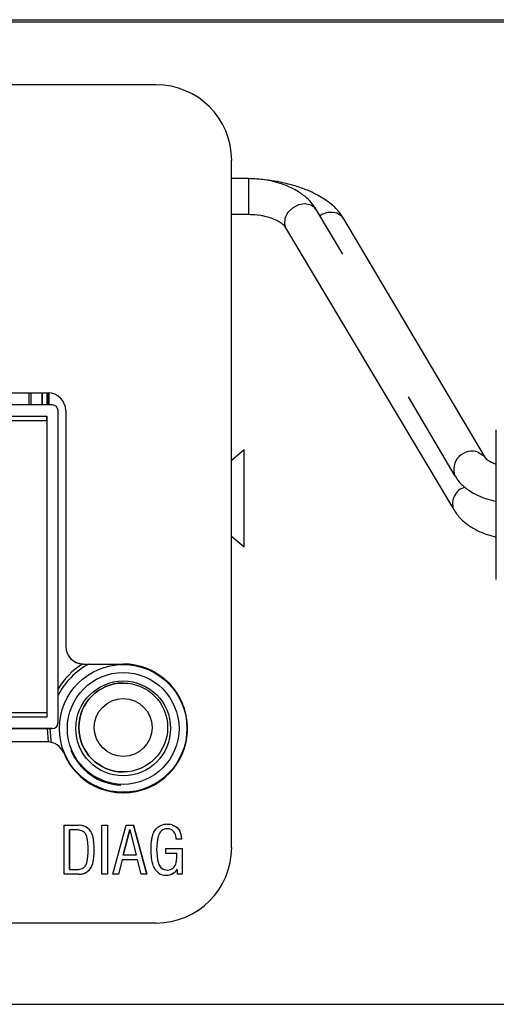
# Model space of a CAD drawing. Header units: inches. Extents: x 5.6 to 28.4, y 4.2 to 18.5.
# Tile 6 of 10: x 13.3 to 14.1, y 16.8 to 18.5. Entities that reach past the tile are written whole.
import ezdxf

# ---------------------------------------------------------------- set-up
doc = ezdxf.new("R2010")
doc.units = ezdxf.units.IN
doc.header["$LTSCALE"] = 2
doc.header["$MEASUREMENT"] = 0

msp = doc.modelspace()

# ---------------------------------------------------------------- linework, layer by layer
at = {"color": 7, "linetype": 'Continuous', "lineweight": 25}
for p, q in [((15.3455, 18.4904), (12.0125, 18.4904)), ((12.6058, 18.4949), (14.7558, 18.4949)), ((13.5382, 18.3796), (11.8846, 18.3796)), ((13.672, 17.0292), (13.672, 18.2458)), ((13.7022, 18.2134), (13.672, 18.2134)), ((13.7178, 18.2123), (13.6928, 18.2134)), ((13.672, 18.1504), (13.7022, 18.1504)), ((13.6928, 18.1504), (13.717, 18.1493)), ((13.8691, 18.0799), (13.8219, 18.1589)), ((14.122, 17.7188), (13.871, 18.1422)), ((13.7678, 18.1266), (14.0652, 17.628)), ((12.0261, 17.834), (13.3467, 17.834)), ((13.3166, 17.8127), (13.3166, 17.834)), ((13.3363, 17.834), (13.3363, 17.8127)), ((13.3363, 17.8127), (13.3363, 17.834)), ((13.3443, 17.834), (13.3443, 17.8127)), ((13.3483, 17.8127), (13.3483, 17.834)), ((13.9848, 17.8268), (14.0678, 17.6867)), ((13.3544, 17.8127), (12.7034, 17.8127)), ((13.3644, 17.2496), (13.3644, 17.8027)), ((13.3779, 17.8028), (13.378, 17.8028)), ((13.3779, 17.8028), (13.3779, 17.3852)), ((13.378, 17.8028), (13.378, 17.3852)), ((12.7134, 17.7927), (13.3444, 17.7927)), ((12.7134, 17.7927), (13.3444, 17.7927)), ((13.3444, 17.7847), (13.1314, 17.7847)), ((13.3444, 17.7927), (13.3444, 17.2596)), ((13.3444, 17.7927), (13.3444, 17.7927)), ((13.3444, 17.7927), (13.3444, 17.7927)), ((13.3444, 17.7847), (13.3444, 17.2676)), ((13.6944, 17.7333), (13.672, 17.7144)), ((13.672, 17.5803), (13.6944, 17.5613)), ((13.378, 17.3852), (13.3779, 17.3852)), ((13.4092, 17.3539), (13.4798, 17.3539)), ((13.4092, 17.3539), (13.4092, 17.3539)), ((13.4798, 17.3389), (13.4798, 17.3389)), ((13.4798, 17.3203), (13.4798, 17.3203)), ((13.3444, 17.2676), (12.7134, 17.2676)), ((13.3444, 17.2596), (12.7134, 17.2596)), ((13.3544, 17.2396), (12.7034, 17.2396)), ((12.7034, 17.2396), (13.3528, 17.2396)), ((13.3448, 17.2396), (13.3469, 17.216)), ((13.3544, 17.2396), (13.3544, 17.2396)), ((13.3454, 17.216), (12.0089, 17.216)), ((13.4798, 17.1628), (13.4798, 17.1628)), ((13.4798, 17.1409), (13.4798, 17.1409)), ((13.4798, 17.1259), (13.4798, 17.1259)), ((13.375, 16.9817), (13.375, 17.0685)), ((13.375, 17.0685), (13.4004, 17.0685)), ((13.3847, 17.0601), (13.3847, 17.0601)), ((13.3999, 17.0599), (13.3847, 17.0601)), ((13.3847, 16.9901), (13.3847, 17.0601)), ((13.3847, 17.0601), (13.3847, 16.9901)), ((13.4, 17.0601), (13.3999, 17.0601)), ((13.4419, 17.0688), (13.4522, 17.0688)), ((13.4419, 16.9817), (13.4419, 17.0688)), ((13.4522, 17.0688), (13.4522, 16.9817)), ((13.4522, 17.0688), (13.4522, 16.9817)), ((13.4615, 16.9817), (13.4853, 17.0684)), ((13.48, 17.0157), (13.4914, 17.0607)), ((13.4914, 17.0607), (13.48, 17.0157)), ((13.4853, 17.0684), (13.4978, 17.0684)), ((13.4914, 17.0607), (13.5027, 17.0157)), ((13.4914, 17.0607), (13.4914, 17.0607)), ((13.4978, 17.0684), (13.5218, 16.9817)), ((13.5218, 16.9817), (13.4978, 17.0684)), ((13.5577, 17.0624), (13.5577, 17.0624)), ((13.5802, 17.0588), (13.5802, 17.0588)), ((13.4258, 17.0496), (13.4258, 17.0496)), ((13.5421, 17.0495), (13.5421, 17.0495)), ((13.5836, 17.0439), (13.5739, 17.0439)), ((13.5553, 17.0271), (13.5845, 17.0271)), ((13.5553, 17.0185), (13.5553, 17.0271)), ((13.5752, 17.0185), (13.5553, 17.0185)), ((13.5845, 17.0271), (13.5845, 16.9819)), ((13.5845, 17.0271), (13.5845, 16.9819)), ((13.4258, 17.0005), (13.4258, 17.0005)), ((13.4777, 17.007), (13.4714, 16.9817)), ((13.4777, 17.007), (13.4714, 16.9817)), ((13.5049, 17.007), (13.4777, 17.007)), ((13.4777, 17.007), (13.4777, 17.007)), ((13.5027, 17.0157), (13.48, 17.0157)), ((13.48, 17.0157), (13.48, 17.0157)), ((13.5116, 16.9817), (13.5049, 17.007)), ((13.5423, 17.0013), (13.5423, 17.0013)), ((13.3847, 16.9901), (13.3847, 16.9901)), ((13.5579, 16.989), (13.5579, 16.989)), ((13.5759, 16.9819), (13.5759, 16.9904)), ((13.5759, 16.9904), (13.5759, 16.9904)), ((13.5845, 16.9819), (13.5759, 16.9819)), ((13.4004, 16.9817), (13.375, 16.9817)), ((13.4522, 16.9817), (13.4419, 16.9817)), ((13.4714, 16.9817), (13.4615, 16.9817)), ((13.5218, 16.9817), (13.5116, 16.9817)), ((11.8846, 16.8954), (13.5382, 16.8954)), ((12.0125, 16.7514), (15.3455, 16.7514))]:
    msp.add_line(p, q, dxfattribs=at)
at = {"color": 8, "linetype": 'Continuous', "lineweight": 25}
for p, q in [((13.7022, 18.2134), (13.7022, 18.1504)), ((13.3134, 17.8127), (13.3134, 17.834)), ((13.3458, 17.834), (13.3458, 17.8127)), ((13.3468, 17.8127), (13.3468, 17.834))]:
    msp.add_line(p, q, dxfattribs=at)
at = {"color": 8, "linetype": 'Continuous', "lineweight": 25, "flags": 128}
for points in [[(13.8127, 18.1667), (13.8023, 18.1687), (13.7907, 18.1668), (13.7798, 18.1612), (13.7712, 18.1528), (13.7662, 18.1428), (13.7655, 18.1329), (13.7678, 18.1266)], [(13.8219, 18.1589), (13.8204, 18.161), (13.8127, 18.1667)], [(13.871, 18.1422), (13.8678, 18.1464), (13.8588, 18.1521)], [(14.1098, 17.7288), (14.1187, 17.7231), (14.1222, 17.7185)], [(13.3529, 17.2151), (13.3522, 17.2193), (13.3505, 17.2396)]]:
    msp.add_lwpolyline(points, dxfattribs=at)
at = {"color": 7, "linetype": 'Continuous', "lineweight": 25, "flags": 128}
for points in [[(13.3444, 17.7847), (13.3444, 17.7862), (13.3444, 17.7877), (13.3444, 17.7891), (13.3444, 17.7903), (13.3444, 17.7913), (13.3444, 17.7921), (13.3444, 17.7925), (13.3444, 17.7927)], [(13.6944, 17.6474), (13.6944, 17.6716), (13.6944, 17.6939), (13.6944, 17.7124), (13.6944, 17.7256), (13.6944, 17.7325), (13.6944, 17.7333)], [(13.3444, 17.2676), (13.3444, 17.2661), (13.3444, 17.2646), (13.3444, 17.2632), (13.3444, 17.262), (13.3444, 17.261), (13.3444, 17.2602), (13.3444, 17.2598), (13.3444, 17.2596)]]:
    msp.add_lwpolyline(points, dxfattribs=at)
at = {"color": 7, "linetype": 'Continuous', "lineweight": 25}
for centre, radius in [((13.4798, 17.2399), 0.1131), ((13.4798, 17.2399), 0.099), ((13.4798, 17.2399), 0.084), ((13.4798, 17.2416), 0.0787), ((13.4798, 17.2416), 0.0512)]:
    msp.add_circle(centre, radius, dxfattribs=at)
for centre, radius, start, end in [((13.5382, 18.2458), 0.1339, 360, 90), ((13.3467, 17.8028), 0.0312, 360, 90), ((13.3467, 17.8028), 0.0312, 360, 90), ((13.3544, 17.8027), 0.01, 360, 90), ((-61.7638, 17.6239), 75.4582, 359.952488, 0.017805), ((13.4092, 17.3852), 0.0312, 180, 267.0056), ((13.4092, 17.3852), 0.0312, 180, 270), ((13.4798, 17.2399), 0.135, 122.3537, 148.7038), ((13.4798, 17.2399), 0.114, 202.3082, 90), ((13.4798, 17.2399), 0.114, 270, 90), ((13.4798, 17.2416), 0.0787, 90, 270), ((13.3544, 17.2496), 0.01, 270.0001, 0), ((13.3454, 17.1848), 0.0312, 22.3082, 90), ((13.4798, 17.2399), 0.1004, 202.5227, 267.7354), ((13.4016, 17.0435), 0.025, 14.1945, 92.7321), ((13.4016, 17.0435), 0.025, 14.1945, 90), ((13.5577, 17.0465), 0.0158, 9.5532, 169.0816), ((13.5577, 17.0465), 0.0158, 90, 169.0816), ((13.5419, 17.0423), 0.0417, 2.2064, 23.2928), ((13.5419, 17.0423), 0.0417, 2.2064, 23.2928), ((13.3044, 17.0251), 0.1135, 348.2359, 11.7641), ((13.3127, 17.0251), 0.1157, 347.7502, 12.2498), ((13.3127, 17.0251), 0.1157, 347.7502, 12.2498), ((13.6347, 17.0258), 0.0956, 165.6029, 194.8476), ((13.6347, 17.0258), 0.0956, 165.6029, 194.8476), ((13.4659, 17.0345), 0.1084, 4.9792, 7.7827), ((13.5382, 17.0292), 0.1339, 270, 0), ((13.5166, 17.0156), 0.0586, 346.7425, 2.8106), ((13.4016, 17.0067), 0.025, 267.2679, 345.8055), ((13.4016, 17.0067), 0.025, 270, 345.8055), ((13.5579, 17.0051), 0.016, 193.7358, 349.5139), ((13.5579, 17.0051), 0.016, 193.7358, 270), ((13.556, 17.0039), 0.024, 197.0663, 325.86), ((13.556, 17.0039), 0.024, 270, 325.86)]:
    msp.add_arc(centre, radius, start, end, dxfattribs=at)
at = {"color": 8, "linetype": 'Continuous', "lineweight": 25}
for centre, radius, start, end in [((13.8483, 18.1197), 0.0341, 72.03, 125.1105), ((14.0982, 17.6984), 0.0325, 69.0773, 200.9889), ((14.0939, 17.638), 0.0303, 105.4845, 199.2847), ((13.4798, 17.2399), 0.1293, 118.1498, 153.1572)]:
    msp.add_arc(centre, radius, start, end, dxfattribs=at)
at = {"color": 7, "linetype": 'Continuous', "lineweight": 25}
for points, knots in [([(13.8214, 18.1586), (13.8192, 18.1623), (13.8136, 18.1718), (13.8001, 18.184), (13.7825, 18.1955), (13.7641, 18.2034), (13.7465, 18.2085), (13.7266, 18.2124), (13.7117, 18.2131), (13.7022, 18.2134)], [0, 0, 0, 0, 0.10467, 0.268286, 0.424693, 0.583502, 0.701686, 0.808922, 1, 1, 1, 1]), ([(13.8705, 18.1419), (13.8684, 18.1456), (13.8628, 18.1554), (13.8489, 18.1685), (13.8304, 18.1814), (13.8097, 18.1918), (13.7873, 18.2001), (13.765, 18.2059), (13.7462, 18.2095), (13.7356, 18.2107), (13.7318, 18.2111)], [0, 0, 0, 0, 0.091382, 0.247205, 0.400794, 0.546515, 0.684345, 0.829418, 0.937066, 1, 1, 1, 1]), ([(13.7022, 18.1504), (13.7093, 18.1501), (13.719, 18.1497), (13.7322, 18.147), (13.7422, 18.1441), (13.7522, 18.1398), (13.76, 18.135), (13.7655, 18.1301), (13.767, 18.1278), (13.7677, 18.1267)], [0, 0, 0, 0, 0.22046, 0.305878, 0.444144, 0.58145, 0.722816, 0.866006, 1, 1, 1, 1]), ([(14.1412, 17.5039), (14.1412, 17.5039), (14.1412, 17.504), (14.1412, 17.5046), (14.1412, 17.5055), (14.1412, 17.5069), (14.1412, 17.5086), (14.1412, 17.5107), (14.1412, 17.5154), (14.1412, 17.5248), (14.1412, 17.5421), (14.1412, 17.5631), (14.1412, 17.5867), (14.1412, 17.6114), (14.1412, 17.6364), (14.1412, 17.6614), (14.1412, 17.6861), (14.1412, 17.7097), (14.1412, 17.7307), (14.1412, 17.748), (14.1412, 17.7576), (14.1412, 17.7625), (14.1412, 17.7648), (14.1412, 17.7667), (14.1412, 17.768), (14.1412, 17.7688), (14.1412, 17.7689), (14.1412, 17.7689)], [0, 0, 0, 0, 0.017275, 0.034428, 0.05151, 0.06857, 0.08566, 0.10283, 0.120129, 0.185081, 0.250083, 0.315035, 0.380037, 0.439995, 0.500003, 0.55996, 0.619968, 0.68492, 0.749922, 0.814874, 0.879876, 0.900016, 0.920002, 0.939913, 0.95983, 0.979832, 1, 1, 1, 1]), ([(14.1412, 17.7073), (14.1403, 17.7076), (14.136, 17.709), (14.1303, 17.712), (14.1248, 17.7157), (14.1223, 17.7183), (14.1222, 17.7185), (14.1222, 17.7186)], [0, 0, 0, 0, 0.068018, 0.326092, 0.579418, 0.830882, 1, 1, 1, 1]), ([(14.0683, 17.687), (14.0703, 17.6837), (14.0754, 17.6749), (14.0879, 17.6642), (14.1046, 17.6539), (14.1225, 17.6464), (14.1356, 17.6431), (14.1412, 17.6416)], [0, 0, 0, 0, 0.140679, 0.37083, 0.586679, 0.821827, 1, 1, 1, 1]), ([(14.0657, 17.6282), (14.0679, 17.6245), (14.0735, 17.615), (14.087, 17.6028), (14.1047, 17.5914), (14.123, 17.5834), (14.1358, 17.5799), (14.1412, 17.5785)], [0, 0, 0, 0, 0.1494603, 0.3826836, 0.6056309, 0.8320021, 1, 1, 1, 1]), ([(13.5331, 16.9969), (13.5306, 17.0058), (13.5292, 17.0153), (13.5291, 17.0295), (13.5293, 17.0343), (13.5302, 17.0413), (13.5305, 17.0436), (13.5314, 17.0482), (13.5318, 17.0505), (13.5342, 17.0573), (13.5372, 17.0617), (13.5432, 17.0665), (13.5454, 17.0678), (13.5499, 17.0697), (13.5522, 17.0702), (13.5592, 17.0711), (13.5645, 17.0704), (13.5737, 17.0662), (13.5776, 17.0627), (13.5802, 17.0588)], [0, 0, 0, 0, 0.25, 0.25, 0.375, 0.375, 0.4375, 0.4375, 0.5, 0.5, 0.625, 0.625, 0.6875, 0.6875, 0.75, 0.75, 0.875, 0.875, 1, 1, 1, 1]), ([(13.5579, 17.0705), (13.5592, 17.0705), (13.5631, 17.0707), (13.5692, 17.0685), (13.5756, 17.0646), (13.5787, 17.0607), (13.5802, 17.0588)], [0, 0, 0, 0, 0.150897, 0.438756, 0.725414, 1, 1, 1, 1]), ([(13.4155, 17.0482), (13.4147, 17.051), (13.413, 17.0539), (13.4082, 17.0581), (13.4051, 17.0595), (13.4006, 17.0601), (13.3992, 17.0601), (13.3963, 17.0601), (13.392, 17.0601), (13.3876, 17.0601), (13.3847, 17.0601)], [0, 0, 0, 0, 0.25, 0.25, 0.5, 0.5, 0.625, 0.625, 0.75, 1, 1, 1, 1]), ([(13.3847, 16.9901), (13.3879, 16.9901), (13.3926, 16.9901), (13.3973, 16.9901), (13.4005, 16.9901), (13.4018, 16.9902), (13.406, 16.991), (13.4089, 16.9925), (13.4132, 16.9966), (13.4147, 16.9993), (13.4155, 17.0019)], [0, 0, 0, 0, 0.25, 0.375, 0.375, 0.5, 0.5, 0.75, 0.75, 1, 1, 1, 1])]:
    msp.add_open_spline(points, degree=3, knots=knots, dxfattribs=at)

doc.saveas('drawing.dxf')
